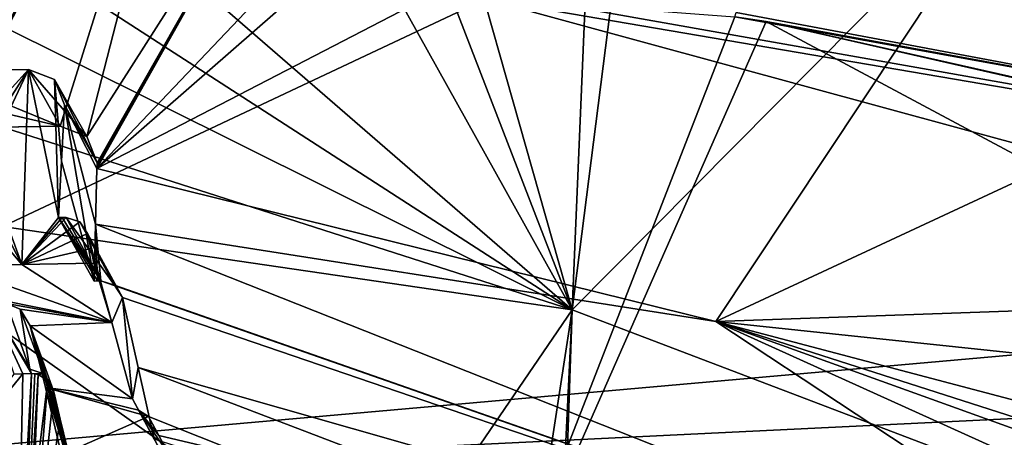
# Model space of a CAD drawing. Header units: millimetres. Extents: x -147 to 294, y -82 to 275.
# Tile 191 of 256: x 239.89 to 252.67, y 163.05 to 168.47. Entities that reach past the tile are written whole.
import ezdxf

# ---------------------------------------------------------------- set-up
doc = ezdxf.new("R2010")
doc.units = ezdxf.units.MM
doc.header["$LTSCALE"] = 67.506716
for name, color, linetype in [('1827', 7, 'CONTINUOUS'), ('1828', 7, 'CONTINUOUS'), ('1841', 7, 'CONTINUOUS'), ('2846', 7, 'CONTINUOUS'), ('2847', 7, 'CONTINUOUS'), ('2848', 7, 'CONTINUOUS'), ('2860', 7, 'CONTINUOUS'), ('2861', 7, 'CONTINUOUS'), ('3315', 7, 'CONTINUOUS'), ('3316', 7, 'CONTINUOUS'), ('3317', 7, 'CONTINUOUS'), ('3318', 7, 'CONTINUOUS'), ('3319', 7, 'CONTINUOUS'), ('3320', 7, 'CONTINUOUS'), ('3341', 7, 'CONTINUOUS'), ('3342', 7, 'CONTINUOUS'), ('3343', 7, 'CONTINUOUS'), ('3344', 7, 'CONTINUOUS'), ('3354', 7, 'CONTINUOUS'), ('3355', 7, 'CONTINUOUS'), ('3437', 7, 'CONTINUOUS'), ('751', 7, 'CONTINUOUS'), ('760', 7, 'CONTINUOUS'), ('761', 7, 'CONTINUOUS'), ('801', 7, 'CONTINUOUS'), ('802', 7, 'CONTINUOUS'), ('807', 7, 'CONTINUOUS')]:
    doc.layers.add(name, color=color, linetype=linetype)

msp = doc.modelspace()

# ---------------------------------------------------------------- linework, layer by layer
at = {"layer": '1827', "linetype": 'CONTINUOUS'}
for points in [[(247.06, 164.705, -25.443), (235.141, 166.451, -22.476), (243.481, 159.456, -25.61), (247.06, 164.705, -25.443)], [(243.481, 159.456, -25.61), (235.141, 166.451, -22.476), (240.006, 160.623, -24.459), (243.481, 159.456, -25.61)], [(240.006, 160.623, -24.459), (235.141, 166.451, -22.476), (237.52, 160.797, -23.944), (240.006, 160.623, -24.459)], [(245.88, 156.99, -26.931), (247.06, 164.705, -25.443), (243.481, 159.456, -25.61), (245.88, 156.99, -26.931)], [(246.352, 149.956, -28.319), (247.06, 164.705, -25.443), (245.88, 156.99, -26.931), (246.352, 149.956, -28.319)], [(246.483, 147.782, -28.694), (247.06, 164.705, -25.443), (246.352, 149.956, -28.319), (246.483, 147.782, -28.694)], [(253.388, 162.292, -28.475), (247.06, 164.705, -25.443), (246.483, 147.782, -28.694), (253.388, 162.292, -28.475)]]:
    msp.add_3dface(points, dxfattribs=at)
at = {"layer": '1828', "linetype": 'CONTINUOUS'}
for points in [[(237.658, 172.86, -21.078), (247.06, 164.705, -25.443), (240.432, 176.605, -20.336), (237.658, 172.86, -21.078)], [(240.432, 176.605, -20.336), (247.06, 164.705, -25.443), (244.121, 172.318, -22.323), (240.432, 176.605, -20.336)], [(247.373, 172.073, -23.098), (247.06, 164.705, -25.443), (248.264, 174.169, -22.571), (247.373, 172.073, -23.098)], [(248.264, 174.169, -22.571), (247.06, 164.705, -25.443), (255.47, 173.194, -24.647), (248.264, 174.169, -22.571)], [(247.06, 164.705, -25.443), (253.388, 162.292, -28.475), (255.47, 173.194, -24.647), (247.06, 164.705, -25.443)], [(236.923, 171.261, -21.442), (247.06, 164.705, -25.443), (237.658, 172.86, -21.078), (236.923, 171.261, -21.442)], [(244.121, 172.318, -22.323), (247.06, 164.705, -25.443), (245.093, 171.654, -22.737), (244.121, 172.318, -22.323)], [(245.093, 171.654, -22.737), (247.06, 164.705, -25.443), (247.373, 172.073, -23.098), (245.093, 171.654, -22.737)], [(235.25, 170.594, -21.432), (247.06, 164.705, -25.443), (236.923, 171.261, -21.442), (235.25, 170.594, -21.432)], [(235.25, 170.594, -21.432), (235.193, 168.515, -21.975), (247.06, 164.705, -25.443), (235.25, 170.594, -21.432)], [(235.193, 168.515, -21.975), (235.141, 166.451, -22.476), (247.06, 164.705, -25.443), (235.193, 168.515, -21.975)]]:
    msp.add_3dface(points, dxfattribs=at)
at = {"layer": '1841', "linetype": 'CONTINUOUS'}
for points in [[(239.563, 177.324, -22.418), (243.921, 176.824, -23.284), (239.068, 167.067, -25.277), (239.563, 177.324, -22.418)], [(243.921, 176.824, -23.284), (242.54, 173.874, -23.978), (239.068, 167.067, -25.277), (243.921, 176.824, -23.284)], [(240.894, 166.539, -25.772), (248.189, 172.923, -25.482), (255.15, 173.93, -26.817), (240.894, 166.539, -25.772)], [(248.922, 164.554, -28.622), (240.894, 166.539, -25.772), (255.15, 173.93, -26.817), (248.922, 164.554, -28.622)], [(262.344, 170.816, -30.091), (248.922, 164.554, -28.622), (255.15, 173.93, -26.817), (262.344, 170.816, -30.091)], [(239.068, 167.067, -25.277), (242.54, 173.874, -23.978), (240.418, 167.091, -25.531), (239.068, 167.067, -25.277)], [(240.418, 167.091, -25.531), (242.54, 173.874, -23.978), (240.761, 166.956, -25.636), (240.418, 167.091, -25.531)], [(242.54, 173.874, -23.978), (243.852, 171.806, -24.89), (240.761, 166.956, -25.636), (242.54, 173.874, -23.978)], [(245.492, 171.388, -25.384), (248.189, 172.923, -25.482), (240.894, 166.539, -25.772), (245.492, 171.388, -25.384)], [(240.761, 166.956, -25.636), (243.852, 171.806, -24.89), (240.896, 166.616, -25.752), (240.761, 166.956, -25.636)], [(243.852, 171.806, -24.89), (245.492, 171.388, -25.384), (240.894, 166.539, -25.772), (243.852, 171.806, -24.89)], [(240.895, 166.577, -25.762), (243.852, 171.806, -24.89), (240.894, 166.539, -25.772), (240.895, 166.577, -25.762)], [(240.896, 166.616, -25.752), (243.852, 171.806, -24.89), (240.895, 166.577, -25.762), (240.896, 166.616, -25.752)], [(253.814, 164.724, -30.253), (248.922, 164.554, -28.622), (262.344, 170.816, -30.091), (253.814, 164.724, -30.253)], [(253.549, 164.064, -30.436), (248.922, 164.554, -28.622), (253.814, 164.724, -30.253), (253.549, 164.064, -30.436)], [(257.431, 160.701, -33.436), (248.922, 164.554, -28.622), (256.67, 161.761, -32.622), (257.431, 160.701, -33.436)], [(256.67, 161.761, -32.622), (248.922, 164.554, -28.622), (256.475, 162.127, -32.374), (256.67, 161.761, -32.622)], [(256.475, 162.127, -32.374), (248.922, 164.554, -28.622), (253.283, 163.402, -30.614), (256.475, 162.127, -32.374)], [(253.283, 163.402, -30.614), (248.922, 164.554, -28.622), (253.549, 164.064, -30.436), (253.283, 163.402, -30.614)]]:
    msp.add_3dface(points, dxfattribs=at)
at = {"layer": '2846', "linetype": 'CONTINUOUS'}
for points in [[(240.894, 166.539, -25.772), (248.922, 164.554, -28.622), (240.875, 165.818, -25.95), (240.894, 166.539, -25.772)], [(240.857, 165.078, -26.125), (240.875, 165.818, -25.95), (240.9, 165.079, -26.135), (240.857, 165.078, -26.125)], [(248.922, 164.554, -28.622), (256.21, 159.737, -33.408), (240.875, 165.818, -25.95), (248.922, 164.554, -28.622)], [(240.875, 165.818, -25.95), (256.21, 159.737, -33.408), (240.943, 165.08, -26.144), (240.875, 165.818, -25.95)], [(240.9, 165.079, -26.135), (240.875, 165.818, -25.95), (240.943, 165.08, -26.144), (240.9, 165.079, -26.135)], [(240.943, 165.08, -26.144), (256.21, 159.737, -33.408), (241.122, 165.023, -26.199), (240.943, 165.08, -26.144)], [(241.122, 165.023, -26.199), (256.21, 159.737, -33.408), (241.223, 164.865, -26.26), (241.122, 165.023, -26.199)], [(241.223, 164.865, -26.26), (256.21, 159.737, -33.408), (241.427, 163.957, -26.522), (241.223, 164.865, -26.26)], [(248.922, 164.554, -28.622), (257.431, 160.701, -33.436), (256.21, 159.737, -33.408), (248.922, 164.554, -28.622)], [(256.21, 159.737, -33.408), (255.094, 158.731, -33.382), (241.427, 163.957, -26.522), (256.21, 159.737, -33.408)], [(241.427, 163.957, -26.522), (255.094, 158.731, -33.382), (241.636, 163.026, -26.785), (241.427, 163.957, -26.522)]]:
    msp.add_3dface(points, dxfattribs=at)
at = {"layer": '2847', "linetype": 'CONTINUOUS'}
for points in [[(240.474, 167.369, -29.178), (240.857, 165.078, -26.125), (240.433, 166.636, -29.531), (240.474, 167.369, -29.178)], [(240.896, 166.616, -25.752), (240.894, 166.539, -25.772), (240.474, 167.369, -29.178), (240.896, 166.616, -25.752)], [(240.894, 166.539, -25.772), (240.875, 165.818, -25.95), (240.474, 167.369, -29.178), (240.894, 166.539, -25.772)], [(240.875, 165.818, -25.95), (240.857, 165.078, -26.125), (240.474, 167.369, -29.178), (240.875, 165.818, -25.95)], [(240.857, 165.078, -26.125), (240.393, 165.904, -29.884), (240.433, 166.636, -29.531), (240.857, 165.078, -26.125)], [(240.896, 166.616, -25.752), (240.895, 166.577, -25.762), (240.894, 166.539, -25.772), (240.896, 166.616, -25.752)]]:
    msp.add_3dface(points, dxfattribs=at)
at = {"layer": '2848', "linetype": 'CONTINUOUS'}
for points in [[(238.64, 167.821, -28.713), (240.004, 167.828, -28.889), (239.151, 166.891, -29.235), (238.64, 167.821, -28.713)], [(239.151, 166.891, -29.235), (240.004, 167.828, -28.889), (239.356, 166.813, -29.3), (239.151, 166.891, -29.235)], [(239.356, 166.813, -29.3), (240.004, 167.828, -28.889), (239.436, 166.617, -29.406), (239.356, 166.813, -29.3)], [(240.004, 167.828, -28.889), (239.92, 165.295, -30.118), (239.436, 166.617, -29.406), (240.004, 167.828, -28.889)], [(240.393, 165.904, -29.884), (239.92, 165.295, -30.118), (240.004, 167.828, -28.889), (240.393, 165.904, -29.884)], [(240.344, 167.698, -28.999), (240.393, 165.904, -29.884), (240.004, 167.828, -28.889), (240.344, 167.698, -28.999)], [(240.433, 166.636, -29.531), (240.393, 165.904, -29.884), (240.344, 167.698, -28.999), (240.433, 166.636, -29.531)], [(240.474, 167.369, -29.178), (240.433, 166.636, -29.531), (240.344, 167.698, -28.999), (240.474, 167.369, -29.178)], [(239.436, 166.617, -29.406), (239.92, 165.295, -30.118), (239.419, 166.258, -29.58), (239.436, 166.617, -29.406)], [(239.402, 165.898, -29.754), (239.419, 166.258, -29.58), (239.92, 165.295, -30.118), (239.402, 165.898, -29.754)], [(239.92, 165.295, -30.118), (238.988, 165.282, -30.003), (239.402, 165.898, -29.754), (239.92, 165.295, -30.118)], [(239.92, 165.295, -30.118), (240.393, 165.904, -29.884), (240.444, 165.904, -29.891), (239.92, 165.295, -30.118)], [(240.673, 165.847, -29.95), (239.92, 165.295, -30.118), (240.494, 165.904, -29.898), (240.673, 165.847, -29.95)], [(240.494, 165.904, -29.898), (239.92, 165.295, -30.118), (240.444, 165.904, -29.891), (240.494, 165.904, -29.898)], [(240.771, 165.695, -30.038), (239.92, 165.295, -30.118), (240.673, 165.847, -29.95), (240.771, 165.695, -30.038)], [(240.812, 165.503, -30.138), (239.92, 165.295, -30.118), (240.771, 165.695, -30.038), (240.812, 165.503, -30.138)], [(240.852, 165.31, -30.238), (239.92, 165.295, -30.118), (240.812, 165.503, -30.138), (240.852, 165.31, -30.238)]]:
    msp.add_3dface(points, dxfattribs=at)
at = {"layer": '2860', "linetype": 'CONTINUOUS'}
for points in [[(240.418, 167.091, -25.531), (238.64, 167.821, -28.713), (237.275, 167.816, -28.546), (240.418, 167.091, -25.531)], [(237.707, 167.049, -25.052), (240.418, 167.091, -25.531), (237.275, 167.816, -28.546), (237.707, 167.049, -25.052)], [(240.418, 167.091, -25.531), (240.004, 167.828, -28.889), (238.64, 167.821, -28.713), (240.418, 167.091, -25.531)], [(237.707, 167.049, -25.052), (239.068, 167.067, -25.277), (240.418, 167.091, -25.531), (237.707, 167.049, -25.052)]]:
    msp.add_3dface(points, dxfattribs=at)
at = {"layer": '2861', "linetype": 'CONTINUOUS'}
for points in [[(240.418, 167.091, -25.531), (240.761, 166.956, -25.636), (240.004, 167.828, -28.889), (240.418, 167.091, -25.531)], [(240.761, 166.956, -25.636), (240.344, 167.698, -28.999), (240.004, 167.828, -28.889), (240.761, 166.956, -25.636)], [(240.761, 166.956, -25.636), (240.896, 166.616, -25.752), (240.344, 167.698, -28.999), (240.761, 166.956, -25.636)], [(240.896, 166.616, -25.752), (240.474, 167.369, -29.178), (240.344, 167.698, -28.999), (240.896, 166.616, -25.752)]]:
    msp.add_3dface(points, dxfattribs=at)
at = {"layer": '3315', "linetype": 'CONTINUOUS'}
for points in [[(240.13, 163.865, -26.02), (240.256, 163.786, -26.039), (240.067, 162.242, -25.694), (240.13, 163.865, -26.02)], [(240.332, 163.64, -26.032), (240.003, 160.595, -25.363), (240.256, 163.786, -26.039), (240.332, 163.64, -26.032)], [(240.256, 163.786, -26.039), (240.003, 160.595, -25.363), (240.067, 162.242, -25.694), (240.256, 163.786, -26.039)], [(240.003, 160.595, -25.363), (240.332, 163.64, -26.032), (240.417, 163.283, -25.987), (240.003, 160.595, -25.363)], [(240.501, 162.931, -25.944), (240.003, 160.595, -25.363), (240.417, 163.283, -25.987), (240.501, 162.931, -25.944)]]:
    msp.add_3dface(points, dxfattribs=at)
at = {"layer": '3316', "linetype": 'CONTINUOUS'}
for points in [[(240.205, 163.872, -26.26), (240.043, 163.876, -26), (240.022, 163.934, -26.228), (240.205, 163.872, -26.26)], [(240.087, 163.874, -26.011), (240.043, 163.876, -26), (240.205, 163.872, -26.26), (240.087, 163.874, -26.011)], [(240.13, 163.865, -26.02), (240.087, 163.874, -26.011), (240.205, 163.872, -26.26), (240.13, 163.865, -26.02)], [(240.256, 163.786, -26.039), (240.13, 163.865, -26.02), (240.205, 163.872, -26.26), (240.256, 163.786, -26.039)], [(240.306, 163.712, -26.31), (240.256, 163.786, -26.039), (240.205, 163.872, -26.26), (240.306, 163.712, -26.31)], [(240.332, 163.64, -26.032), (240.256, 163.786, -26.039), (240.306, 163.712, -26.31), (240.332, 163.64, -26.032)]]:
    msp.add_3dface(points, dxfattribs=at)
at = {"layer": '3317', "linetype": 'CONTINUOUS'}
for points in [[(239.82, 163.867, -25.94), (239.506, 164.787, -29.536), (239.932, 163.871, -25.97), (239.82, 163.867, -25.94)], [(240.043, 163.876, -26), (239.506, 164.787, -29.536), (240.022, 163.934, -26.228), (240.043, 163.876, -26)], [(239.506, 164.787, -29.536), (240.043, 163.876, -26), (239.932, 163.871, -25.97), (239.506, 164.787, -29.536)], [(240.022, 163.934, -26.228), (239.506, 164.787, -29.536), (239.719, 164.787, -29.558), (240.022, 163.934, -26.228)]]:
    msp.add_3dface(points, dxfattribs=at)
at = {"layer": '3318', "linetype": 'CONTINUOUS'}
for points in [[(240.022, 163.934, -26.228), (239.719, 164.787, -29.558), (239.897, 164.715, -29.519), (240.022, 163.934, -26.228)], [(240.205, 163.872, -26.26), (240.022, 163.934, -26.228), (239.897, 164.715, -29.519), (240.205, 163.872, -26.26)], [(240.027, 164.497, -29.379), (240.205, 163.872, -26.26), (239.897, 164.715, -29.519), (240.027, 164.497, -29.379)], [(240.306, 163.712, -26.31), (240.205, 163.872, -26.26), (240.027, 164.497, -29.379), (240.306, 163.712, -26.31)]]:
    msp.add_3dface(points, dxfattribs=at)
at = {"layer": '3319', "linetype": 'CONTINUOUS'}
for points in [[(240.306, 163.712, -26.31), (240.027, 164.497, -29.379), (240.374, 163.412, -26.391), (240.306, 163.712, -26.31)], [(240.374, 163.412, -26.391), (240.027, 164.497, -29.379), (240.442, 163.111, -26.471), (240.374, 163.412, -26.391)], [(240.442, 163.111, -26.471), (240.027, 164.497, -29.379), (240.453, 163.063, -26.484), (240.442, 163.111, -26.471)], [(240.453, 163.063, -26.484), (240.027, 164.497, -29.379), (240.46, 163.034, -26.491), (240.453, 163.063, -26.484)], [(240.46, 163.034, -26.491), (240.027, 164.497, -29.379), (240.548, 162.644, -26.593), (240.46, 163.034, -26.491)], [(240.548, 162.644, -26.593), (240.027, 164.497, -29.379), (240.225, 163.697, -29.039), (240.548, 162.644, -26.593)], [(240.433, 162.823, -28.947), (240.548, 162.644, -26.593), (240.225, 163.697, -29.039), (240.433, 162.823, -28.947)]]:
    msp.add_3dface(points, dxfattribs=at)
at = {"layer": '3320', "linetype": 'CONTINUOUS'}
for points in [[(240.332, 163.64, -26.032), (240.306, 163.712, -26.31), (240.374, 163.412, -26.391), (240.332, 163.64, -26.032)], [(240.417, 163.283, -25.987), (240.332, 163.64, -26.032), (240.374, 163.412, -26.391), (240.417, 163.283, -25.987)], [(240.417, 163.283, -25.987), (240.374, 163.412, -26.391), (240.442, 163.111, -26.471), (240.417, 163.283, -25.987)], [(240.501, 162.931, -25.944), (240.417, 163.283, -25.987), (240.453, 163.063, -26.484), (240.501, 162.931, -25.944)], [(240.417, 163.283, -25.987), (240.442, 163.111, -26.471), (240.453, 163.063, -26.484), (240.417, 163.283, -25.987)], [(240.501, 162.931, -25.944), (240.453, 163.063, -26.484), (240.46, 163.034, -26.491), (240.501, 162.931, -25.944)]]:
    msp.add_3dface(points, dxfattribs=at)
at = {"layer": '3341', "linetype": 'CONTINUOUS'}
for points in [[(241.563, 163.318, -29.098), (241.697, 163.07, -27.989), (242.884, 162.792, -29.206), (241.563, 163.318, -29.098)], [(241.697, 163.07, -27.989), (241.83, 162.822, -26.88), (242.884, 162.792, -29.206), (241.697, 163.07, -27.989)]]:
    msp.add_3dface(points, dxfattribs=at)
at = {"layer": '3342', "linetype": 'CONTINUOUS'}
for points in [[(241.636, 163.026, -26.785), (241.705, 162.897, -26.831), (241.355, 163.548, -29.119), (241.636, 163.026, -26.785)], [(241.355, 163.548, -29.119), (241.705, 162.897, -26.831), (241.434, 163.401, -29.098), (241.355, 163.548, -29.119)], [(241.705, 162.897, -26.831), (241.83, 162.822, -26.88), (241.434, 163.401, -29.098), (241.705, 162.897, -26.831)], [(241.83, 162.822, -26.88), (241.697, 163.07, -27.989), (241.434, 163.401, -29.098), (241.83, 162.822, -26.88)], [(241.697, 163.07, -27.989), (241.563, 163.318, -29.098), (241.434, 163.401, -29.098), (241.697, 163.07, -27.989)]]:
    msp.add_3dface(points, dxfattribs=at)
at = {"layer": '3343', "linetype": 'CONTINUOUS'}
for points in [[(240.771, 165.695, -30.038), (241.223, 164.865, -26.26), (241.087, 164.54, -29.519), (240.771, 165.695, -30.038)], [(240.812, 165.503, -30.138), (240.771, 165.695, -30.038), (241.087, 164.54, -29.519), (240.812, 165.503, -30.138)], [(240.852, 165.31, -30.238), (240.812, 165.503, -30.138), (241.087, 164.54, -29.519), (240.852, 165.31, -30.238)], [(241.223, 164.865, -26.26), (241.355, 163.548, -29.119), (241.087, 164.54, -29.519), (241.223, 164.865, -26.26)], [(241.223, 164.865, -26.26), (241.427, 163.957, -26.522), (241.355, 163.548, -29.119), (241.223, 164.865, -26.26)], [(241.427, 163.957, -26.522), (241.636, 163.026, -26.785), (241.355, 163.548, -29.119), (241.427, 163.957, -26.522)]]:
    msp.add_3dface(points, dxfattribs=at)
at = {"layer": '3344', "linetype": 'CONTINUOUS'}
for points in [[(238.988, 165.282, -30.003), (239.92, 165.295, -30.118), (241.087, 164.54, -29.519), (238.988, 165.282, -30.003)], [(239.195, 164.923, -29.623), (238.988, 165.282, -30.003), (241.087, 164.54, -29.519), (239.195, 164.923, -29.623)], [(239.92, 165.295, -30.118), (240.852, 165.31, -30.238), (241.087, 164.54, -29.519), (239.92, 165.295, -30.118)], [(239.719, 164.787, -29.558), (239.195, 164.923, -29.623), (241.087, 164.54, -29.519), (239.719, 164.787, -29.558)], [(239.897, 164.715, -29.519), (239.719, 164.787, -29.558), (241.087, 164.54, -29.519), (239.897, 164.715, -29.519)], [(240.027, 164.497, -29.379), (239.897, 164.715, -29.519), (241.087, 164.54, -29.519), (240.027, 164.497, -29.379)], [(241.355, 163.548, -29.119), (240.027, 164.497, -29.379), (241.087, 164.54, -29.519), (241.355, 163.548, -29.119)], [(240.225, 163.697, -29.039), (240.027, 164.497, -29.379), (241.355, 163.548, -29.119), (240.225, 163.697, -29.039)], [(240.433, 162.823, -28.947), (240.225, 163.697, -29.039), (241.563, 163.318, -29.098), (240.433, 162.823, -28.947)], [(241.563, 163.318, -29.098), (240.225, 163.697, -29.039), (241.434, 163.401, -29.098), (241.563, 163.318, -29.098)], [(240.225, 163.697, -29.039), (241.355, 163.548, -29.119), (241.434, 163.401, -29.098), (240.225, 163.697, -29.039)], [(240.433, 162.823, -28.947), (241.563, 163.318, -29.098), (242.884, 162.792, -29.206), (240.433, 162.823, -28.947)]]:
    msp.add_3dface(points, dxfattribs=at)
at = {"layer": '3354', "linetype": 'CONTINUOUS'}
for points in [[(240.943, 165.08, -26.144), (241.122, 165.023, -26.199), (240.494, 165.904, -29.898), (240.943, 165.08, -26.144)], [(241.122, 165.023, -26.199), (240.673, 165.847, -29.95), (240.494, 165.904, -29.898), (241.122, 165.023, -26.199)], [(241.122, 165.023, -26.199), (241.223, 164.865, -26.26), (240.673, 165.847, -29.95), (241.122, 165.023, -26.199)], [(241.223, 164.865, -26.26), (240.771, 165.695, -30.038), (240.673, 165.847, -29.95), (241.223, 164.865, -26.26)]]:
    msp.add_3dface(points, dxfattribs=at)
at = {"layer": '3355', "linetype": 'CONTINUOUS'}
for points in [[(240.857, 165.078, -26.125), (240.9, 165.079, -26.135), (240.393, 165.904, -29.884), (240.857, 165.078, -26.125)], [(240.9, 165.079, -26.135), (240.943, 165.08, -26.144), (240.393, 165.904, -29.884), (240.9, 165.079, -26.135)], [(240.393, 165.904, -29.884), (240.943, 165.08, -26.144), (240.444, 165.904, -29.891), (240.393, 165.904, -29.884)], [(240.943, 165.08, -26.144), (240.494, 165.904, -29.898), (240.444, 165.904, -29.891), (240.943, 165.08, -26.144)]]:
    msp.add_3dface(points, dxfattribs=at)
at = {"layer": '3437', "linetype": 'CONTINUOUS'}
for points in [[(239.82, 163.867, -25.94), (239.932, 163.871, -25.97), (237.416, 160.781, -24.824), (239.82, 163.867, -25.94)], [(239.932, 163.871, -25.97), (239.868, 160.609, -25.331), (237.416, 160.781, -24.824), (239.932, 163.871, -25.97)], [(239.936, 160.602, -25.347), (239.868, 160.609, -25.331), (240.043, 163.876, -26), (239.936, 160.602, -25.347)], [(240.043, 163.876, -26), (239.868, 160.609, -25.331), (239.932, 163.871, -25.97), (240.043, 163.876, -26)], [(239.936, 160.602, -25.347), (240.043, 163.876, -26), (240.087, 163.874, -26.011), (239.936, 160.602, -25.347)], [(240.13, 163.865, -26.02), (239.936, 160.602, -25.347), (240.087, 163.874, -26.011), (240.13, 163.865, -26.02)], [(239.936, 160.602, -25.347), (240.13, 163.865, -26.02), (240.067, 162.242, -25.694), (239.936, 160.602, -25.347)]]:
    msp.add_3dface(points, dxfattribs=at)
at = {"layer": '751', "linetype": 'CONTINUOUS'}
msp.add_3dface([(258.102, 166.889, -51.184), (249.19, 168.567, -51.609), (268.656, 183.238, -49.424), (258.102, 166.889, -51.184)], dxfattribs=at)
at = {"layer": '760', "linetype": 'CONTINUOUS'}
for points in [[(249.19, 168.567, -51.609), (258.102, 166.889, -51.184), (249.17, 168.511, -51.615), (249.19, 168.567, -51.609)], [(249.17, 168.511, -51.615), (258.102, 166.889, -51.184), (249.578, 168.449, -51.607), (249.17, 168.511, -51.615)], [(249.578, 168.449, -51.607), (258.102, 166.889, -51.184), (267.453, 164.42, -50.158), (249.578, 168.449, -51.607)], [(267.407, 164.394, -50.157), (249.578, 168.449, -51.607), (267.453, 164.42, -50.158), (267.407, 164.394, -50.157)]]:
    msp.add_3dface(points, dxfattribs=at)
at = {"layer": '761', "linetype": 'CONTINUOUS'}
for points in [[(232.055, 162.513, -51.782), (232.15, 169.792, -50.873), (245.876, 160.035, -52.246), (232.055, 162.513, -51.782)], [(232.15, 169.792, -50.873), (249.17, 168.511, -51.615), (245.876, 160.035, -52.246), (232.15, 169.792, -50.873)], [(249.17, 168.511, -51.615), (249.578, 168.449, -51.607), (245.876, 160.035, -52.246), (249.17, 168.511, -51.615)], [(245.876, 160.035, -52.246), (249.578, 168.449, -51.607), (262.608, 161.471, -50.065), (245.876, 160.035, -52.246)], [(249.578, 168.449, -51.607), (267.407, 164.394, -50.157), (262.608, 161.471, -50.065), (249.578, 168.449, -51.607)]]:
    msp.add_3dface(points, dxfattribs=at)
at = {"layer": '801', "linetype": 'CONTINUOUS'}
msp.add_3dface([(245.937, 168.746, -49.643), (262.52, 165.907, -48.765), (246.543, 168.738, -49.639), (245.937, 168.746, -49.643)], dxfattribs=at)
at = {"layer": '802', "linetype": 'CONTINUOUS'}
for points in [[(245.937, 168.746, -49.643), (232.358, 169.522, -48.902), (232.263, 162.295, -49.805), (245.937, 168.746, -49.643)], [(245.937, 168.746, -49.643), (232.263, 162.295, -49.805), (260.405, 164.794, -48.872), (245.937, 168.746, -49.643)], [(262.52, 165.907, -48.765), (245.937, 168.746, -49.643), (260.405, 164.794, -48.872), (262.52, 165.907, -48.765)], [(260.405, 164.794, -48.872), (232.263, 162.295, -49.805), (258.239, 163.556, -49.009), (260.405, 164.794, -48.872)], [(258.239, 163.556, -49.009), (232.263, 162.295, -49.805), (257.248, 162.937, -49.077), (258.239, 163.556, -49.009)]]:
    msp.add_3dface(points, dxfattribs=at)
at = {"layer": '807', "linetype": 'CONTINUOUS'}
for points in [[(246.543, 168.738, -49.639), (262.52, 165.907, -48.765), (251.881, 178.258, -48.511), (246.543, 168.738, -49.639)], [(251.881, 178.258, -48.511), (262.52, 165.907, -48.765), (264.492, 167.458, -48.702), (251.881, 178.258, -48.511)], [(267.374, 168.498, -48.535), (251.881, 178.258, -48.511), (265.559, 167.823, -48.638), (267.374, 168.498, -48.535)], [(265.559, 167.823, -48.638), (251.881, 178.258, -48.511), (265.02, 167.632, -48.67), (265.559, 167.823, -48.638)], [(265.02, 167.632, -48.67), (251.881, 178.258, -48.511), (264.492, 167.458, -48.702), (265.02, 167.632, -48.67)]]:
    msp.add_3dface(points, dxfattribs=at)

doc.saveas('drawing.dxf')
